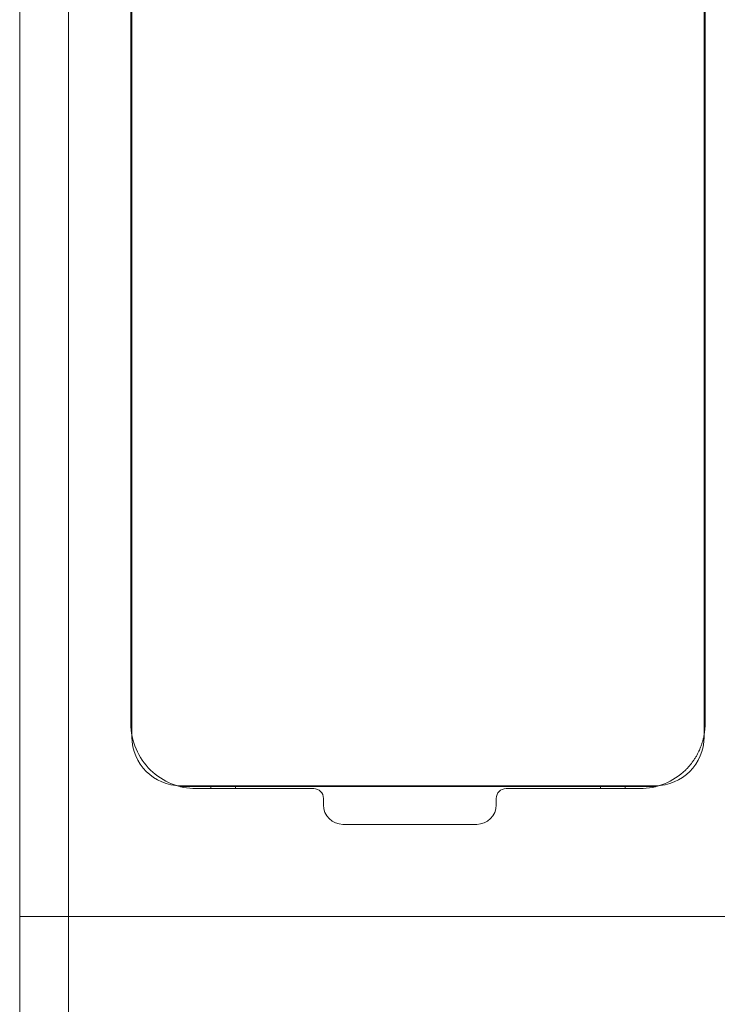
# Model space of a CAD drawing. Header units: millimetres. Extents: x 35 to 385, y -587 to 211.
# Tile 122 of 133: x 162 to 183, y -55 to -25. Entities that reach past the tile are written whole.
import ezdxf

# ---------------------------------------------------------------- set-up
doc = ezdxf.new("R2010")
doc.units = ezdxf.units.MM
doc.layers.add('1', color=7, linetype='Continuous', true_color=0xffffff)

msp = doc.modelspace()

# ---------------------------------------------------------------- linework, layer by layer
at = {"layer": '1', "color": 155, "linetype": 'Continuous', "lineweight": 18}
for p, q in [((165.095, 1.584), (165.095, -46.99)), ((161.668, -47.983), (161.668, 0.591)), ((163.168, 0.591), (163.168, -48.217)), ((165.115, -47.199), (165.115, 0.014)), ((182.69, -47.199), (182.69, 0.014)), ((182.71, 0.207), (182.71, -46.825)), ((182.72, 0.279), (182.72, -46.785)), ((161.668, -47.982), (161.668, -94.316)), ((161.668, -52.717), (161.668, -47.983)), ((163.168, -48.217), (163.168, -52.717)), ((181.19, -48.699), (166.615, -48.699)), ((167.537, -48.719), (166.595, -48.719)), ((167.084, -48.785), (170.698, -48.785)), ((167.537, -48.716), (167.537, -48.785)), ((168.295, -48.716), (167.537, -48.716)), ((168.295, -48.716), (168.295, -48.785)), ((179.51, -48.719), (168.295, -48.719)), ((176.605, -48.785), (180.72, -48.785)), ((179.51, -48.716), (179.51, -48.785)), ((179.51, -48.716), (180.268, -48.716)), ((180.268, -48.716), (180.268, -48.785)), ((181.211, -48.719), (180.268, -48.719)), ((170.998, -49.085), (170.998, -49.283)), ((176.305, -49.283), (176.305, -49.085)), ((171.598, -49.883), (175.705, -49.883)), ((163.168, -52.717), (161.668, -52.717)), ((161.668, -92.317), (161.668, -52.717)), ((183.668, -52.717), (163.168, -52.717)), ((163.168, -52.717), (163.168, -92.96))]:
    msp.add_line(p, q, dxfattribs=at)
for centre, radius, start, end in [((167.084, -46.785), 2, 180, 225.6953), ((167.084, -46.785), 2, 225.6953, 270), ((180.72, -46.785), 2, 270, 314.3047), ((170.698, -49.085), 0.3, 0, 90), ((176.605, -49.085), 0.3, 90, 180), ((171.598, -49.283), 0.6, 180, 270), ((175.705, -49.283), 0.6, 270, 0)]:
    msp.add_arc(centre, radius, start, end, dxfattribs=at)
for centre, major_axis in [((166.615, -47.198), (-1.061, -1.061)), ((181.19, -47.198), (1.061, -1.061))]:
    msp.add_ellipse(centre, major_axis=major_axis, ratio=0.999695, start_param=5.497939, end_param=7.068431, dxfattribs=at)
msp.add_open_spline([(165.084, 0.589), (165.084, -46.785)], degree=1, dxfattribs=at)
msp.add_rational_spline([(182.72, -46.785), (182.72, -47.628), (182.117, -48.217)], [1, 0.921540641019, 1], degree=2, dxfattribs=at)

doc.saveas('drawing.dxf')
